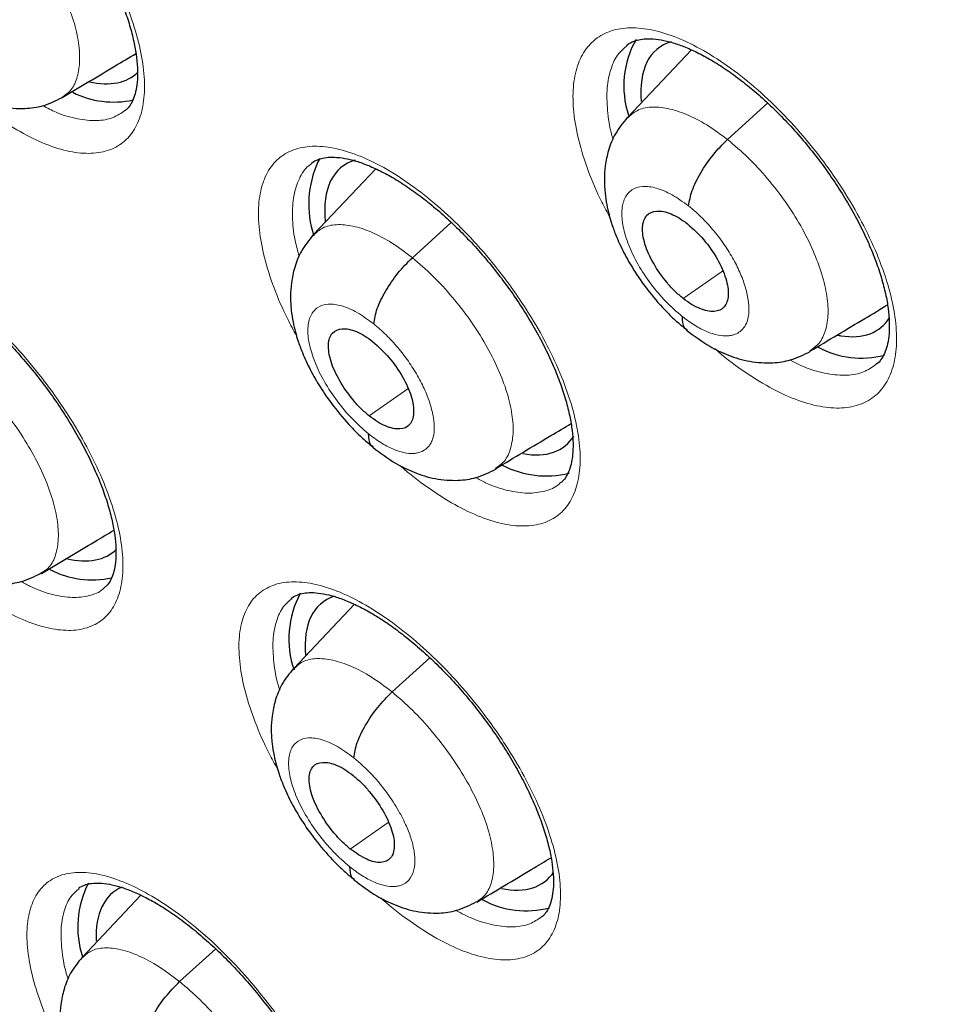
# Model space of a CAD drawing. Header units: millimetres. Extents: x 8 to 2314, y 12 to 2305.
# Tile 106 of 156: x 2127.9 to 2135.75, y 883.32 to 891.58. Entities that reach past the tile are written whole.
import ezdxf

# ---------------------------------------------------------------- set-up
doc = ezdxf.new("R2010")
doc.units = ezdxf.units.MM

msp = doc.modelspace()

# ---------------------------------------------------------------- linework, layer by layer
at = {"color": 7, "linetype": 'Continuous', "lineweight": 30}
for p, q in [((2133.5402, 891.3287), (2133.0028, 890.7611)), ((2130.4226, 890.4188), (2130.4047, 890.3916)), ((2130.8902, 890.3316), (2130.3678, 889.7797)), ((2128.0837, 886.9413), (2128.0743, 886.9341)), ((2130.711, 886.6789), (2130.2028, 886.1419)), ((2128.9207, 884.2383), (2128.4281, 883.7177)), ((2129.245, 883.5138), (2129.5483, 883.7887))]:
    msp.add_line(p, q, dxfattribs=at)
at = {"color": 252, "linetype": 'Continuous', "lineweight": 0}
for p, q in [((2133.8415, 890.5781), (2134.1786, 890.8833)), ((2131.1975, 889.5862), (2131.5241, 889.882)), ((2133.4701, 889.2438), (2133.8002, 889.4737)), ((2130.8354, 888.2594), (2131.1599, 888.4854)), ((2131.0273, 885.9442), (2131.3439, 886.231)), ((2130.6765, 884.6264), (2130.9953, 884.8486))]:
    msp.add_line(p, q, dxfattribs=at)
at = {"color": 7, "linetype": 'Continuous', "lineweight": 30}
for centre, radius, start, end in [((2133.7598, 891.0279), 0.7882, 150.39383, 198.22782), ((2128.6909, 891.6573), 0.7653, 243.32941, 282.32342), ((2131.2003, 890.0355), 0.8717, 155.88479, 197.67609), ((2134.9638, 889.5035), 0.7596, 241.62071, 284.82088), ((2132.3218, 888.5534), 0.7979, 242.24541, 283.7927), ((2128.5105, 887.6601), 0.7755, 242.79395, 282.261), ((2130.9678, 886.3899), 0.8065, 151.76663, 198.9255), ((2129.2068, 883.9694), 0.8167, 153.0209, 197.65232), ((2132.153, 884.8714), 0.7638, 241.12472, 284.8141)]:
    msp.add_arc(centre, radius, start, end, dxfattribs=at)
for centre, major_axis, ratio, start_param, end_param in [((2134.1919, 890.1693), (-0.9359, 1.17), 0.455938, 6.101321, 6.881321), ((2127.9301, 892.2925), (-0.9415, 1.1716), 0.455074, 2.627284, 3.187727), ((2131.5407, 889.1766), (-0.9382, 1.169), 0.455548, 6.096016, 6.892591), ((2134.1919, 890.1693), (-0.9359, 1.17), 0.455938, 2.679994, 3.305602), ((2134.1919, 890.1693), (-0.9359, 1.17), 0.455938, 2.650086, 2.679994), ((2131.5407, 889.1766), (-0.9382, 1.169), 0.455548, 2.659195, 3.306183), ((2127.7499, 888.2888), (-0.9415, 1.169), 0.456328, 2.614885, 3.188765), ((2131.3763, 885.524), (-0.9382, 1.1667), 0.456638, 6.11534, 6.874993), ((2131.3763, 885.524), (-0.9382, 1.1667), 0.456638, 2.642091, 3.290589), ((2129.6251, 883.0937), (-0.9393, 1.1676), 0.45781, 6.154115, 6.84265)]:
    msp.add_ellipse(centre, major_axis=major_axis, ratio=ratio, start_param=start_param, end_param=end_param, dxfattribs=at)
for points, knots in [([(2109.0136, 919.1385), (2108.9381, 919.0689), (2108.7527, 918.898), (2108.4718, 918.6084), (2108.1693, 918.2722), (2107.8801, 917.9207), (2107.6038, 917.5546), (2107.3407, 917.1739), (2107.0907, 916.7788), (2106.8541, 916.3693), (2106.631, 915.9457), (2106.4215, 915.508), (2106.2257, 915.0565), (2106.0437, 914.5914), (2105.8756, 914.1127), (2105.7216, 913.6209), (2105.5817, 913.116), (2105.4559, 912.5984), (2105.3445, 912.0682), (2105.2473, 911.5257), (2105.1645, 910.9712), (2105.0961, 910.405), (2105.0422, 909.8273), (2105.0027, 909.2383), (2104.9776, 908.6384), (2104.967, 908.0278), (2104.9708, 907.4068), (2104.989, 906.7756), (2105.0216, 906.1347), (2105.0686, 905.4841), (2105.1299, 904.8242), (2105.2055, 904.1554), (2105.2954, 903.4778), (2105.3994, 902.7918), (2105.5175, 902.0976), (2105.6497, 901.3955), (2105.7959, 900.6859), (2105.956, 899.969), (2106.13, 899.2451), (2106.3177, 898.5145), (2106.5191, 897.7776), (2106.734, 897.0345), (2106.9625, 896.2857), (2107.2043, 895.5313), (2107.4593, 894.7718), (2107.7275, 894.0075), (2108.0088, 893.2386), (2108.3029, 892.4654), (2108.6098, 891.6884), (2108.9294, 890.9078), (2109.2615, 890.1238), (2109.6059, 889.3369), (2109.9626, 888.5474), (2110.3313, 887.7556), (2110.712, 886.9618), (2111.1044, 886.1664), (2111.5083, 885.3696), (2111.9237, 884.5718), (2112.3503, 883.7733), (2112.788, 882.9745), (2113.2366, 882.1757), (2113.6958, 881.3772), (2114.1655, 880.5794), (2114.6456, 879.7825), (2115.1357, 878.987), (2115.6357, 878.1931), (2116.1454, 877.4011), (2116.6645, 876.6114), (2117.1929, 875.8244), (2117.7303, 875.0403), (2118.2766, 874.2595), (2118.8314, 873.4822), (2119.3945, 872.7089), (2119.9658, 871.9399), (2120.545, 871.1754), (2121.1317, 870.4157), (2121.7259, 869.6613), (2122.3272, 868.9124), (2122.9354, 868.1693), (2123.5502, 867.4323), (2124.1714, 866.7017), (2124.7987, 865.9779), (2125.4319, 865.2611), (2126.0707, 864.5517), (2126.7148, 863.8499), (2127.364, 863.156), (2128.018, 862.4704), (2128.6765, 861.7932), (2129.3392, 861.1249), (2130.006, 860.4656), (2130.6764, 859.8155), (2131.3504, 859.1754), (2131.997, 858.5722), (2132.4203, 858.1876), (2132.6168, 858.009)], [0, 0, 0, 0, 0.007369, 0.018101, 0.02884, 0.039586, 0.050343, 0.061113, 0.071897, 0.082697, 0.093512, 0.104343, 0.115191, 0.126054, 0.136933, 0.147825, 0.15873, 0.169647, 0.180574, 0.19151, 0.202454, 0.213405, 0.224361, 0.235322, 0.246287, 0.257254, 0.268224, 0.279194, 0.290166, 0.301138, 0.31211, 0.323081, 0.334052, 0.345021, 0.355989, 0.366957, 0.377922, 0.388887, 0.39985, 0.410811, 0.421771, 0.432729, 0.443686, 0.454641, 0.465595, 0.476547, 0.487498, 0.498447, 0.509396, 0.520343, 0.531289, 0.542233, 0.553177, 0.564119, 0.575061, 0.586001, 0.596941, 0.60788, 0.618818, 0.629755, 0.640691, 0.651627, 0.662562, 0.673497, 0.684431, 0.695365, 0.706298, 0.71723, 0.728163, 0.739095, 0.750026, 0.760958, 0.771889, 0.78282, 0.793751, 0.804682, 0.815613, 0.826543, 0.837474, 0.848405, 0.859336, 0.870267, 0.881198, 0.892129, 0.903061, 0.913992, 0.924924, 0.935857, 0.94679, 0.957723, 0.968656, 0.979591, 0.990525, 1, 1, 1, 1]), ([(2132.4766, 915.578), (2132.5933, 915.5103), (2132.9315, 915.3141), (2133.4933, 914.9785), (2134.1626, 914.5667), (2134.8341, 914.141), (2135.5074, 913.7017), (2136.1823, 913.2489), (2136.8584, 912.7829), (2137.5355, 912.3039), (2138.2131, 911.812), (2138.8912, 911.3075), (2139.5692, 910.7905), (2140.247, 910.2614), (2140.9242, 909.7203), (2141.6006, 909.1675), (2142.2757, 908.6032), (2142.9494, 908.0277), (2143.6214, 907.4411), (2144.2913, 906.8439), (2144.9588, 906.2361), (2145.6236, 905.6182), (2146.2856, 904.9903), (2146.9443, 904.3527), (2147.5994, 903.7058), (2148.2508, 903.0497), (2148.898, 902.3848), (2149.5409, 901.7114), (2150.179, 901.0298), (2150.8123, 900.3402), (2151.4403, 899.6429), (2152.0628, 898.9383), (2152.6795, 898.2267), (2153.2902, 897.5084), (2153.8946, 896.7837), (2154.4924, 896.0528), (2155.0833, 895.3162), (2155.6672, 894.5742), (2156.2437, 893.8271), (2156.8126, 893.0751), (2157.3737, 892.3187), (2157.9266, 891.5581), (2158.4712, 890.7938), (2159.0073, 890.0259), (2159.5345, 889.255), (2160.0527, 888.4813), (2160.5616, 887.7051), (2161.061, 886.9267), (2161.5507, 886.1467), (2162.0305, 885.3652), (2162.5002, 884.5826), (2162.9596, 883.7992), (2163.4084, 883.0155), (2163.8465, 882.2317), (2164.2736, 881.4482), (2164.6897, 880.6654), (2165.0945, 879.8835), (2165.4879, 879.103), (2165.8696, 878.3241), (2166.2395, 877.5473), (2166.5975, 876.7728), (2166.9434, 876.001), (2167.2771, 875.2323), (2167.5983, 874.467), (2167.9071, 873.7053), (2168.2032, 872.9478), (2168.4865, 872.1947), (2168.7569, 871.4462), (2169.0143, 870.7029), (2169.2586, 869.965), (2169.4897, 869.2327), (2169.7074, 868.5066), (2169.9118, 867.7868), (2170.1027, 867.0737), (2170.2801, 866.3677), (2170.4438, 865.669), (2170.5939, 864.9779), (2170.7302, 864.2947), (2170.8528, 863.6199), (2170.9616, 862.9536), (2171.0565, 862.2961), (2171.1376, 861.6478), (2171.2048, 861.0089), (2171.2581, 860.3797), (2171.2975, 859.7605), (2171.323, 859.1516), (2171.3346, 858.5531), (2171.3324, 857.9655), (2171.3163, 857.3888), (2171.2864, 856.8234), (2171.2427, 856.2695), (2171.1853, 855.7273), (2171.1143, 855.197), (2171.0295, 854.6788), (2170.9312, 854.173), (2170.8193, 853.6797), (2170.694, 853.199), (2170.5552, 852.7312), (2170.403, 852.2764), (2170.2375, 851.8347), (2170.0587, 851.4064), (2169.8666, 850.9915), (2169.6613, 850.5901), (2169.4429, 850.2025), (2169.2113, 849.8288), (2168.9667, 849.4691), (2168.709, 849.1235), (2168.4382, 848.7923), (2168.1549, 848.4753), (2167.8574, 848.1745), (2167.646, 847.9723), (2167.5303, 847.8747), (2167.5219, 847.8676)], [0, 0, 0, 0, 0.004838, 0.014026, 0.023215, 0.032405, 0.041597, 0.050789, 0.059983, 0.069178, 0.078374, 0.087571, 0.096768, 0.105967, 0.115167, 0.124367, 0.133568, 0.14277, 0.151973, 0.161176, 0.17038, 0.179584, 0.188789, 0.197994, 0.2072, 0.216407, 0.225613, 0.23482, 0.244028, 0.253235, 0.262443, 0.271651, 0.280859, 0.290068, 0.299276, 0.308484, 0.317693, 0.326902, 0.33611, 0.345319, 0.354527, 0.363735, 0.372943, 0.382151, 0.391359, 0.400566, 0.409773, 0.41898, 0.428186, 0.437392, 0.446598, 0.455803, 0.465007, 0.474211, 0.483414, 0.492617, 0.501819, 0.51102, 0.520221, 0.52942, 0.538619, 0.547817, 0.557014, 0.56621, 0.575405, 0.584599, 0.593791, 0.602983, 0.612173, 0.621362, 0.63055, 0.639736, 0.648921, 0.658105, 0.667287, 0.676468, 0.685647, 0.694825, 0.704002, 0.713177, 0.722351, 0.731523, 0.740695, 0.749866, 0.759036, 0.768205, 0.777375, 0.786544, 0.795714, 0.804885, 0.814057, 0.823231, 0.832408, 0.841589, 0.850774, 0.859966, 0.869163, 0.878369, 0.887585, 0.896811, 0.906049, 0.9153, 0.924566, 0.933848, 0.943146, 0.952461, 0.961792, 0.97114, 0.980503, 0.989879, 0.999266, 1, 1, 1, 1]), ([(2121.9767, 901.956), (2121.9731, 901.9532), (2121.8777, 901.8781), (2121.702, 901.7166), (2121.451, 901.4709), (2121.2145, 901.2087), (2120.9907, 900.9325), (2120.7803, 900.6417), (2120.5832, 900.3365), (2120.3997, 900.0171), (2120.2299, 899.6834), (2120.0741, 899.3357), (2119.9325, 898.974), (2119.8054, 898.5986), (2119.6929, 898.2098), (2119.5952, 897.8079), (2119.5126, 897.3932), (2119.4452, 896.9663), (2119.3931, 896.5276), (2119.3563, 896.0776), (2119.3348, 895.6168), (2119.3287, 895.1457), (2119.3379, 894.6647), (2119.3623, 894.1745), (2119.4019, 893.6754), (2119.4564, 893.168), (2119.5258, 892.6526), (2119.6099, 892.1298), (2119.7085, 891.6), (2119.8216, 891.0634), (2119.9488, 890.5207), (2120.0902, 889.972), (2120.2454, 889.4179), (2120.4144, 888.8588), (2120.5969, 888.2949), (2120.7928, 887.7268), (2121.0018, 887.1548), (2121.2238, 886.5793), (2121.4585, 886.0007), (2121.7058, 885.4194), (2121.9655, 884.8359), (2122.2373, 884.2505), (2122.521, 883.6637), (2122.8163, 883.0759), (2123.1231, 882.4874), (2123.4411, 881.8988), (2123.77, 881.3105), (2124.1096, 880.7228), (2124.4596, 880.1362), (2124.8197, 879.5512), (2125.1897, 878.9681), (2125.5693, 878.3874), (2125.9582, 877.8095), (2126.356, 877.2349), (2126.7625, 876.6639), (2127.1774, 876.0971), (2127.6004, 875.5347), (2128.0311, 874.9773), (2128.4692, 874.4253), (2128.9144, 873.879), (2129.3663, 873.3389), (2129.8247, 872.8054), (2130.2891, 872.2789), (2130.7593, 871.7598), (2131.2348, 871.2484), (2131.7153, 870.7453), (2132.2006, 870.2507), (2132.6901, 869.7649), (2133.1836, 869.2886), (2133.6806, 868.8216), (2134.1812, 868.3658), (2134.528, 868.0553), (2134.7085, 867.8999), (2134.7204, 867.8896)], [0, 0, 0, 0, 0.000532, 0.014049, 0.027568, 0.041108, 0.054688, 0.068325, 0.082033, 0.095826, 0.109712, 0.123698, 0.137787, 0.151976, 0.166264, 0.180643, 0.195104, 0.209638, 0.224234, 0.238881, 0.253568, 0.268286, 0.283025, 0.297779, 0.312541, 0.327306, 0.342068, 0.356824, 0.371572, 0.386311, 0.401039, 0.415755, 0.43046, 0.445153, 0.459834, 0.474504, 0.489162, 0.503809, 0.518447, 0.533074, 0.547692, 0.562301, 0.576902, 0.591495, 0.606082, 0.620661, 0.635235, 0.649803, 0.664367, 0.678925, 0.69348, 0.708031, 0.722579, 0.737125, 0.751668, 0.766209, 0.780749, 0.795289, 0.809827, 0.824366, 0.838905, 0.853444, 0.867985, 0.882527, 0.89707, 0.911616, 0.926165, 0.940717, 0.955273, 0.969832, 0.984397, 0.998966, 1, 1, 1, 1]), ([(2126.7183, 893.5175), (2126.7189, 893.5181), (2126.7335, 893.5328), (2126.7657, 893.5476), (2126.8205, 893.5635), (2126.8858, 893.5685), (2126.9651, 893.5624), (2127.0577, 893.5425), (2127.1597, 893.5081), (2127.2697, 893.4593), (2127.386, 893.3965), (2127.5079, 893.3188), (2127.6333, 893.2272), (2127.7602, 893.1231), (2127.887, 893.0072), (2128.012, 892.8806), (2128.1336, 892.7453), (2128.2507, 892.6022), (2128.3611, 892.4534), (2128.4636, 892.3014), (2128.5568, 892.1476), (2128.6403, 891.9934), (2128.713, 891.841), (2128.7737, 891.6927), (2128.8222, 891.5503), (2128.8582, 891.4154), (2128.8815, 891.2911), (2128.8923, 891.1785), (2128.8917, 891.0788), (2128.881, 890.9947), (2128.8621, 890.927), (2128.836, 890.8734), (2128.8113, 890.8388), (2128.793, 890.8253), (2128.7866, 890.8206)], [0, 0, 0, 0, 0.001931, 0.045199, 0.077075, 0.107589, 0.140027, 0.172043, 0.20391, 0.235068, 0.267024, 0.299318, 0.331585, 0.364202, 0.397055, 0.429783, 0.46273, 0.495888, 0.528999, 0.562014, 0.594769, 0.627644, 0.660699, 0.693188, 0.725588, 0.758186, 0.790086, 0.821566, 0.853452, 0.884807, 0.91548, 0.947604, 0.981765, 1, 1, 1, 1]), ([(2132.997, 891.3681), (2132.9983, 891.3694), (2133.0146, 891.3854), (2133.0503, 891.4019), (2133.1089, 891.4188), (2133.1777, 891.4244), (2133.2603, 891.4186), (2133.3558, 891.3991), (2133.4606, 891.3649), (2133.5731, 891.3164), (2133.6918, 891.2538), (2133.8159, 891.1764), (2133.9432, 891.0852), (2134.0719, 890.9815), (2134.2002, 890.866), (2134.3263, 890.74), (2134.4489, 890.6051), (2134.5666, 890.4627), (2134.6775, 890.3145), (2134.78, 890.1631), (2134.8731, 890.0099), (2134.9561, 889.8563), (2135.0281, 889.7046), (2135.0879, 889.5571), (2135.1351, 889.4154), (2135.1699, 889.2813), (2135.1916, 889.1577), (2135.2009, 889.0457), (2135.1987, 888.9464), (2135.1864, 888.8628), (2135.1657, 888.7948), (2135.1373, 888.7406), (2135.1121, 888.7066), (2135.0931, 888.6934), (2135.0876, 888.6895)], [0, 0, 0, 0, 0.003769, 0.046795, 0.078657, 0.109322, 0.141909, 0.174059, 0.205953, 0.237245, 0.269299, 0.301644, 0.333974, 0.366646, 0.399506, 0.432252, 0.465242, 0.498395, 0.531502, 0.564547, 0.597272, 0.630164, 0.663196, 0.695646, 0.728058, 0.760645, 0.792507, 0.824058, 0.856012, 0.887437, 0.91829, 0.951067, 0.985769, 1, 1, 1, 1]), ([(2128.2594, 890.9297), (2128.4084, 891.0187), (2128.6164, 891.143), (2128.8202, 891.2647), (2128.8782, 891.2994)], [0, 0, 0, 0, 0.715609, 1, 1, 1, 1]), ([(2127.2333, 891.1194), (2127.2962, 891.0716), (2127.4087, 890.986), (2127.5841, 890.9008), (2127.7493, 890.847), (2127.9345, 890.8315), (2128.1087, 890.8558), (2128.2067, 890.9038), (2128.2612, 890.9306)], [0, 0, 0, 0, 0.194982, 0.349064, 0.520984, 0.693813, 0.829736, 1, 1, 1, 1]), ([(2133.0008, 890.7629), (2132.965, 890.7187), (2132.8979, 890.6361), (2132.8418, 890.494), (2132.8142, 890.3645), (2132.8061, 890.2429), (2132.8117, 890.1341), (2132.8266, 890.035), (2132.8459, 889.9507), (2132.8711, 889.865), (2132.9093, 889.7597), (2132.9696, 889.6286), (2133.0574, 889.4756), (2133.1711, 889.3119), (2133.2916, 889.1707), (2133.4048, 889.0585), (2133.4668, 889.0076), (2133.4988, 888.9814)], [0, 0, 0, 0, 0.0901025, 0.1687082, 0.2358906, 0.2920436, 0.3511405, 0.3998589, 0.4417838, 0.478351, 0.5316108, 0.6105512, 0.6865029, 0.776723, 0.8810464, 0.9386356, 1, 1, 1, 1]), ([(2133.5152, 890.0201), (2133.5224, 890.0618), (2133.5369, 890.1454), (2133.6138, 890.2984), (2133.7162, 890.4517), (2133.7998, 890.536), (2133.8415, 890.5781)], [0, 0, 0, 0, 0.249155, 0.499815, 0.750598, 1, 1, 1, 1]), ([(2130.3515, 890.3777), (2130.3527, 890.379), (2130.3682, 890.3945), (2130.402, 890.4102), (2130.4583, 890.4264), (2130.5249, 890.4316), (2130.6055, 890.4256), (2130.6993, 890.406), (2130.8025, 890.3717), (2130.9137, 890.3232), (2131.0312, 890.2606), (2131.1542, 890.1833), (2131.2807, 890.092), (2131.4087, 889.9883), (2131.5365, 889.8729), (2131.6624, 889.7469), (2131.7849, 889.6121), (2131.9027, 889.4697), (2132.0139, 889.3215), (2132.1169, 889.1702), (2132.2106, 889.017), (2132.2945, 888.8635), (2132.3675, 888.7118), (2132.4284, 888.5643), (2132.4769, 888.4225), (2132.5129, 888.2884), (2132.5361, 888.1647), (2132.5467, 888.0527), (2132.5459, 887.9535), (2132.5349, 887.87), (2132.5157, 887.8027), (2132.4891, 887.7492), (2132.4644, 887.7149), (2132.4457, 887.7015), (2132.4395, 887.6971)], [0, 0, 0, 0, 0.003737, 0.047053, 0.078784, 0.109265, 0.14166, 0.173653, 0.205488, 0.236628, 0.268573, 0.30084, 0.333084, 0.365674, 0.398484, 0.431169, 0.464082, 0.497188, 0.530247, 0.563222, 0.595915, 0.628742, 0.661736, 0.694158, 0.726507, 0.759046, 0.790876, 0.822342, 0.854195, 0.885516, 0.916198, 0.948505, 0.982851, 1, 1, 1, 1]), ([(2133.4701, 889.2438), (2133.4466, 889.2636), (2133.3997, 889.3032), (2133.3115, 889.4006), (2133.216, 889.5372), (2133.1403, 889.7048), (2133.1202, 889.8488), (2133.1545, 889.9497), (2133.242, 889.9878), (2133.3443, 889.9675), (2133.4355, 889.9225), (2133.4827, 889.8874), (2133.5063, 889.8699)], [0, 0, 0, 0, 0.062836, 0.125536, 0.250825, 0.375524, 0.500002, 0.624478, 0.749175, 0.874464, 0.937164, 1, 1, 1, 1]), ([(2133.5063, 889.8699), (2133.5531, 889.8278), (2133.6467, 889.7435), (2133.762, 889.5761), (2133.8356, 889.4096), (2133.8572, 889.2642), (2133.8222, 889.1637), (2133.7349, 889.1251), (2133.632, 889.1466), (2133.5408, 889.1918), (2133.4937, 889.2265), (2133.4701, 889.2438)], [0, 0, 0, 0, 0.125132, 0.250068, 0.375246, 0.500076, 0.62484, 0.749385, 0.874561, 0.937284, 1, 1, 1, 1]), ([(2130.3657, 889.7782), (2130.3303, 889.7347), (2130.264, 889.653), (2130.2085, 889.5124), (2130.1812, 889.3835), (2130.1732, 889.2615), (2130.1791, 889.1516), (2130.1948, 889.051), (2130.2148, 888.9659), (2130.2405, 888.88), (2130.2791, 888.7752), (2130.3395, 888.6448), (2130.4271, 888.4928), (2130.5401, 888.3299), (2130.6597, 888.1893), (2130.7718, 888.0775), (2130.8332, 888.0267), (2130.8648, 888.0004)], [0, 0, 0, 0, 0.089024, 0.167061, 0.234159, 0.29067, 0.350856, 0.400571, 0.443011, 0.479678, 0.532917, 0.611704, 0.687457, 0.777413, 0.881416, 0.938826, 1, 1, 1, 1]), ([(2130.8738, 889.0304), (2130.8807, 889.0718), (2130.8945, 889.1547), (2130.9706, 889.3073), (2131.0725, 889.4602), (2131.1559, 889.5442), (2131.1975, 889.5862)], [0, 0, 0, 0, 0.249574, 0.499979, 0.750421, 1, 1, 1, 1]), ([(2126.5306, 889.5039), (2126.5312, 889.5045), (2126.5451, 889.5187), (2126.5757, 889.5328), (2126.6285, 889.5482), (2126.6919, 889.5529), (2126.7696, 889.5468), (2126.8608, 889.5271), (2126.9616, 889.493), (2127.0709, 889.4445), (2127.1866, 889.382), (2127.3081, 889.3048), (2127.4333, 889.2137), (2127.5603, 889.1101), (2127.6873, 888.9948), (2127.8127, 888.8689), (2127.9351, 888.7342), (2128.053, 888.5919), (2128.1645, 888.4438), (2128.2682, 888.2924), (2128.3628, 888.1393), (2128.4478, 887.9857), (2128.5222, 887.8338), (2128.5847, 887.6861), (2128.6349, 887.5441), (2128.6728, 887.4097), (2128.6979, 887.2858), (2128.7105, 887.1737), (2128.7117, 887.0744), (2128.7026, 886.9907), (2128.6853, 886.9238), (2128.661, 886.871), (2128.637, 886.8363), (2128.6191, 886.8227), (2128.6122, 886.8175)], [0, 0, 0, 0, 0.001987, 0.045662, 0.077305, 0.107599, 0.139801, 0.171642, 0.203368, 0.234454, 0.266306, 0.298514, 0.330701, 0.363237, 0.396029, 0.428696, 0.461562, 0.494664, 0.527715, 0.560657, 0.593368, 0.626173, 0.659173, 0.691623, 0.723957, 0.756495, 0.788355, 0.819699, 0.851482, 0.882738, 0.913264, 0.944998, 0.97887, 1, 1, 1, 1]), ([(2134.5337, 888.8013), (2134.6879, 888.8936), (2134.9066, 889.0244), (2135.1209, 889.1525), (2135.1841, 889.1903)], [0, 0, 0, 0, 0.705059, 1, 1, 1, 1]), ([(2133.4616, 889.0939), (2133.4622, 889.0576), (2133.4631, 889.0064), (2133.4943, 888.9888), (2133.5035, 888.9836)], [0, 0, 0, 0, 0.706538, 1, 1, 1, 1]), ([(2130.8354, 888.2594), (2130.812, 888.2793), (2130.7654, 888.3191), (2130.6774, 888.4167), (2130.582, 888.5534), (2130.5058, 888.7206), (2130.4849, 888.8638), (2130.5179, 888.9638), (2130.6041, 889.0008), (2130.7054, 888.9797), (2130.7959, 888.9341), (2130.8428, 888.8988), (2130.8662, 888.8812)], [0, 0, 0, 0, 0.062836, 0.125538, 0.250828, 0.375525, 0.500001, 0.624477, 0.749172, 0.874463, 0.937164, 1, 1, 1, 1]), ([(2133.4987, 888.9774), (2133.5627, 888.9302), (2133.6772, 888.8455), (2133.8556, 888.7623), (2134.025, 888.7107), (2134.2112, 888.6987), (2134.3842, 888.725), (2134.4812, 888.7729), (2134.535, 888.7995)], [0, 0, 0, 0, 0.195779, 0.350486, 0.523479, 0.69645, 0.831442, 1, 1, 1, 1]), ([(2130.8662, 888.8812), (2130.9128, 888.8388), (2131.0059, 888.754), (2131.1216, 888.5869), (2131.1961, 888.4203), (2131.2169, 888.2767), (2131.1836, 888.1768), (2131.0979, 888.139), (2130.9961, 888.1613), (2130.9057, 888.207), (2130.8588, 888.2419), (2130.8354, 888.2594)], [0, 0, 0, 0, 0.12515, 0.250256, 0.375272, 0.500211, 0.625049, 0.749467, 0.874572, 0.937285, 1, 1, 1, 1]), ([(2131.8961, 887.8167), (2132.0517, 887.9097), (2132.2641, 888.0367), (2132.4728, 888.1615), (2132.5287, 888.1949)], [0, 0, 0, 0, 0.732343, 1, 1, 1, 1]), ([(2130.8281, 888.1104), (2130.829, 888.0744), (2130.8302, 888.0244), (2130.8609, 888.0074), (2130.8694, 888.0027)], [0, 0, 0, 0, 0.722105, 1, 1, 1, 1]), ([(2130.8647, 887.9966), (2130.9281, 887.9492), (2131.0416, 887.8641), (2131.2183, 887.7799), (2131.3853, 887.7269), (2131.5711, 887.7127), (2131.7452, 887.7378), (2131.843, 887.7859), (2131.8973, 887.8126)], [0, 0, 0, 0, 0.195114, 0.349327, 0.521586, 0.69453, 0.830226, 1, 1, 1, 1]), ([(2128.0862, 886.9378), (2128.2354, 887.0269), (2128.4394, 887.1489), (2128.6394, 887.2683), (2128.6932, 887.3005)], [0, 0, 0, 0, 0.731016, 1, 1, 1, 1]), ([(2127.0603, 887.1304), (2127.1229, 887.0827), (2127.2349, 886.9973), (2127.4095, 886.9117), (2127.5728, 886.8577), (2127.7571, 886.8414), (2127.9306, 886.8654), (2128.0281, 886.9135), (2128.0823, 886.9403)], [0, 0, 0, 0, 0.195444, 0.349891, 0.522216, 0.694496, 0.830079, 1, 1, 1, 1]), ([(2130.1829, 886.729), (2130.1833, 886.7294), (2130.1975, 886.7437), (2130.229, 886.7582), (2130.2835, 886.7739), (2130.3483, 886.7789), (2130.4274, 886.7729), (2130.5199, 886.7534), (2130.622, 886.7195), (2130.7325, 886.6713), (2130.8494, 886.6091), (2130.9721, 886.5322), (2131.0984, 886.4415), (2131.2264, 886.3383), (2131.3545, 886.2235), (2131.4808, 886.0981), (2131.6039, 885.9639), (2131.7226, 885.8221), (2131.8347, 885.6746), (2131.9389, 885.5239), (2132.0339, 885.3713), (2132.1193, 885.2184), (2132.1938, 885.0672), (2132.2563, 884.9201), (2132.3065, 884.7787), (2132.3442, 884.645), (2132.3691, 884.5217), (2132.3814, 884.4101), (2132.3822, 884.3113), (2132.3727, 884.2281), (2132.355, 884.1614), (2132.3301, 884.1087), (2132.3061, 884.0745), (2132.288, 884.0612), (2132.2815, 884.0563)], [0, 0, 0, 0, 0.0015116, 0.0453268, 0.0769509, 0.1073244, 0.1396052, 0.1715337, 0.2033496, 0.2344952, 0.2664358, 0.2987203, 0.3309815, 0.3635912, 0.3964411, 0.4291621, 0.4620977, 0.4952491, 0.5283499, 0.5613517, 0.5941001, 0.6269596, 0.6600054, 0.6924857, 0.7248674, 0.7574489, 0.7893339, 0.8207661, 0.8526167, 0.8839363, 0.914565, 0.9465907, 0.9807637, 1, 1, 1, 1]), ([(2130.2007, 886.1405), (2130.1658, 886.0975), (2130.1003, 886.0167), (2130.0456, 885.8775), (2130.0187, 885.7494), (2130.0113, 885.6272), (2130.0179, 885.5167), (2130.0345, 885.4152), (2130.0554, 885.3297), (2130.082, 885.2439), (2130.1213, 885.1398), (2130.1824, 885.0105), (2130.2705, 884.8598), (2130.3837, 884.6984), (2130.5032, 884.5589), (2130.6149, 884.4479), (2130.6759, 884.3973), (2130.7075, 884.3712)], [0, 0, 0, 0, 0.08812, 0.165656, 0.232653, 0.289439, 0.350521, 0.401049, 0.44389, 0.480625, 0.533882, 0.612577, 0.68819, 0.777951, 0.881707, 0.938977, 1, 1, 1, 1]), ([(2130.7068, 885.391), (2130.7133, 885.432), (2130.7263, 885.5142), (2130.8014, 885.6661), (2130.9027, 885.8186), (2130.9858, 885.9024), (2131.0273, 885.9442)], [0, 0, 0, 0, 0.249956, 0.500146, 0.750282, 1, 1, 1, 1]), ([(2130.6765, 884.6264), (2130.6531, 884.6463), (2130.6064, 884.6861), (2130.5182, 884.7835), (2130.4221, 884.9197), (2130.3449, 885.0861), (2130.3227, 885.2283), (2130.3545, 885.3272), (2130.4397, 885.3634), (2130.5403, 885.3418), (2130.6305, 885.296), (2130.6774, 885.2607), (2130.7008, 885.243)], [0, 0, 0, 0, 0.062836, 0.125537, 0.250827, 0.375523, 0.499998, 0.624475, 0.749172, 0.874462, 0.937164, 1, 1, 1, 1]), ([(2130.7008, 885.243), (2130.7241, 885.223), (2130.7708, 885.183), (2130.8589, 885.0859), (2130.9556, 884.9499), (2131.0322, 884.7835), (2131.0547, 884.6409), (2131.0231, 884.5414), (2130.9394, 884.5034), (2130.8174, 884.5283), (2130.7234, 884.5937), (2130.6765, 884.6264)], [0, 0, 0, 0, 0.062715, 0.125428, 0.250533, 0.374951, 0.499789, 0.624728, 0.749744, 0.87485, 1, 1, 1, 1]), ([(2131.7391, 884.1814), (2131.8937, 884.2738), (2132.1027, 884.3987), (2132.3077, 884.5213), (2132.361, 884.5531)], [0, 0, 0, 0, 0.7398902, 1, 1, 1, 1]), ([(2130.6708, 884.4788), (2130.672, 884.4429), (2130.6736, 884.3941), (2130.7039, 884.3777), (2130.7119, 884.3733)], [0, 0, 0, 0, 0.735715, 1, 1, 1, 1]), ([(2128.3981, 884.2963), (2128.3982, 884.2963), (2128.4111, 884.3096), (2128.4401, 884.3228), (2128.492, 884.3379), (2128.5545, 884.3425), (2128.6314, 884.3365), (2128.722, 884.317), (2128.8225, 884.2833), (2128.9316, 884.2352), (2129.0474, 884.1733), (2129.1691, 884.0967), (2129.2948, 884.0063), (2129.4223, 883.9035), (2129.5502, 883.789), (2129.6765, 883.664), (2129.7999, 883.5302), (2129.919, 883.3888), (2130.0319, 883.2416), (2130.137, 883.0912), (2130.2331, 882.939), (2130.3197, 882.7863), (2130.3958, 882.6354), (2130.4599, 882.4885), (2130.5118, 882.3473), (2130.5513, 882.2136), (2130.5779, 882.0905), (2130.592, 881.979), (2130.5946, 881.8804), (2130.5868, 881.7972), (2130.5708, 881.7311), (2130.5478, 881.6792), (2130.5247, 881.6448), (2130.5073, 881.6314), (2130.5004, 881.6261)], [0, 0, 0, 0, 0.0001574, 0.044403, 0.0758828, 0.1060763, 0.1381673, 0.1699596, 0.2016694, 0.232788, 0.2646557, 0.296893, 0.329113, 0.3616796, 0.3945139, 0.4272233, 0.4601189, 0.4932644, 0.5263571, 0.5593349, 0.5920968, 0.6249388, 0.6579809, 0.6904829, 0.7228552, 0.7554302, 0.7873391, 0.8186749, 0.8504702, 0.8817398, 0.9122516, 0.9438522, 0.9776774, 1, 1, 1, 1]), ([(2130.7074, 884.3675), (2130.7706, 884.3201), (2130.8836, 884.2352), (2131.0596, 884.1506), (2131.225, 884.0974), (2131.4099, 884.0826), (2131.5831, 884.1074), (2131.6802, 884.1556), (2131.7341, 884.1823)], [0, 0, 0, 0, 0.195618, 0.35025, 0.523061, 0.695512, 0.830766, 1, 1, 1, 1]), ([(2128.426, 883.7163), (2128.3916, 883.6739), (2128.3269, 883.594), (2128.2729, 883.4563), (2128.2465, 883.329), (2128.2394, 883.2066), (2128.2468, 883.0952), (2128.2643, 882.9926), (2128.2861, 882.9064), (2128.3133, 882.8207), (2128.3532, 882.7173), (2128.4148, 882.589), (2128.5031, 882.4395), (2128.6162, 882.2793), (2128.7351, 882.1407), (2128.8461, 882.0302), (2128.9067, 881.9798), (2128.938, 881.9538)], [0, 0, 0, 0, 0.087048, 0.164001, 0.23089, 0.288009, 0.350147, 0.401614, 0.444913, 0.481713, 0.534967, 0.613544, 0.688998, 0.77854, 0.882026, 0.939142, 1, 1, 1, 1]), ([(2128.9278, 882.9632), (2128.9339, 883.0039), (2128.9461, 883.0853), (2129.0202, 883.2366), (2129.1208, 883.3886), (2129.2036, 883.4721), (2129.245, 883.5138)], [0, 0, 0, 0, 0.2504069, 0.5003428, 0.7501181, 1, 1, 1, 1])]:
    msp.add_open_spline(points, degree=3, knots=knots, dxfattribs=at)
at = {"color": 252, "linetype": 'Continuous', "lineweight": 0}
for points, knots in [([(2126.6072, 892.032), (2126.5754, 892.0908), (2126.495, 892.2395), (2126.3959, 892.4752), (2126.3153, 892.73), (2126.2729, 892.9654), (2126.2675, 893.1757), (2126.3011, 893.3536), (2126.3711, 893.4955), (2126.4769, 893.5959), (2126.6143, 893.6536), (2126.7805, 893.6651), (2126.9698, 893.6321), (2127.1777, 893.5535), (2127.3976, 893.4335), (2127.6237, 893.2736), (2127.8495, 893.08), (2128.0684, 892.8568), (2128.2915, 892.5913), (2128.4918, 892.306), (2128.6607, 892.0135), (2128.7874, 891.7445), (2128.88, 891.4847), (2128.9374, 891.2408), (2128.9563, 891.0208), (2128.9378, 890.8296), (2128.8808, 890.6742), (2128.7886, 890.5572), (2128.6623, 890.4838), (2128.5068, 890.4542), (2128.3253, 890.4711), (2128.1239, 890.5321), (2127.9077, 890.6379), (2127.6846, 890.7799), (2127.5357, 890.9041), (2127.4621, 890.9655)], [0, 0, 0, 0, 0.019886, 0.050308, 0.080729, 0.111143, 0.141557, 0.171964, 0.202371, 0.232775, 0.263179, 0.293584, 0.32399, 0.354401, 0.384813, 0.415232, 0.445652, 0.476077, 0.506502, 0.544477, 0.574893, 0.60531, 0.635727, 0.666144, 0.696556, 0.726967, 0.757373, 0.787778, 0.818182, 0.848586, 0.878993, 0.9094, 0.939814, 0.970228, 1, 1, 1, 1]), ([(2127.567, 892.7087), (2127.6244, 892.6592), (2127.7393, 892.5603), (2127.9027, 892.3789), (2128.0518, 892.1835), (2128.1813, 891.9782), (2128.2852, 891.7716), (2128.36, 891.5715), (2128.4016, 891.3864), (2128.4105, 891.2221), (2128.386, 891.0855), (2128.3365, 890.9843), (2128.2813, 890.9488), (2128.2571, 890.9332)], [0, 0, 0, 0, 0.0929259, 0.1857284, 0.2785702, 0.3713782, 0.4641749, 0.5568924, 0.6495614, 0.7423535, 0.835145, 0.927813, 1, 1, 1, 1]), ([(2132.8542, 889.9251), (2132.8311, 889.9677), (2132.7593, 890.0999), (2132.6678, 890.3195), (2132.5873, 890.5744), (2132.5459, 890.8104), (2132.542, 891.0217), (2132.5776, 891.2009), (2132.65, 891.3446), (2132.7587, 891.447), (2132.8992, 891.5069), (2133.0688, 891.5208), (2133.2615, 891.4902), (2133.4728, 891.4141), (2133.6961, 891.2965), (2133.9254, 891.139), (2134.154, 890.9476), (2134.3753, 890.7264), (2134.6006, 890.4627), (2134.8026, 890.1789), (2134.9724, 889.8874), (2135.0995, 889.6189), (2135.192, 889.359), (2135.2486, 889.1148), (2135.2663, 888.8939), (2135.246, 888.7015), (2135.1867, 888.5444), (2135.0918, 888.4256), (2134.9624, 888.35), (2134.8036, 888.3181), (2134.6187, 888.3325), (2134.4139, 888.3914), (2134.1941, 888.4935), (2133.967, 888.6388), (2133.8112, 888.7524), (2133.7356, 888.8233), (2133.7345, 888.8243)], [0, 0, 0, 0, 0.014513, 0.045064, 0.075615, 0.106167, 0.136718, 0.167268, 0.197817, 0.228364, 0.258911, 0.289454, 0.319997, 0.350539, 0.381081, 0.411624, 0.442166, 0.472711, 0.503255, 0.541357, 0.571908, 0.60246, 0.633011, 0.663563, 0.694114, 0.724665, 0.755214, 0.785762, 0.816308, 0.846853, 0.877396, 0.907939, 0.938481, 0.969023, 0.999565, 1, 1, 1, 1]), ([(2132.9998, 891.365), (2132.9749, 891.3444), (2132.9159, 891.2955), (2132.8597, 891.1749), (2132.8261, 891.0156), (2132.832, 890.8251), (2132.8516, 890.6773), (2132.8791, 890.5907), (2132.8824, 890.58)], [0, 0, 0, 0, 0.149745, 0.355104, 0.560464, 0.765837, 0.97121, 1, 1, 1, 1]), ([(2128.0957, 890.8614), (2128.1334, 890.842), (2128.2356, 890.7892), (2128.3893, 890.7461), (2128.5511, 890.7301), (2128.6871, 890.7531), (2128.7545, 890.7993), (2128.7863, 890.8212)], [0, 0, 0, 0, 0.130136, 0.353484, 0.576831, 0.800151, 1, 1, 1, 1]), ([(2133.0043, 890.7591), (2133.0288, 890.7815), (2133.0811, 890.8294), (2133.1962, 890.8554), (2133.3372, 890.8444), (2133.4961, 890.7931), (2133.6663, 890.7074), (2133.7831, 890.6212), (2133.8415, 890.5781)], [0, 0, 0, 0, 0.149079, 0.318879, 0.488935, 0.659347, 0.829736, 1, 1, 1, 1]), ([(2133.8415, 890.5781), (2133.8995, 890.5289), (2134.0156, 890.4305), (2134.1804, 890.2509), (2134.3308, 890.057), (2134.4602, 889.8527), (2134.5631, 889.647), (2134.6375, 889.4472), (2134.6809, 889.2607), (2134.691, 889.0942), (2134.664, 888.9577), (2134.6117, 888.8574), (2134.5557, 888.8208), (2134.5314, 888.8048)], [0, 0, 0, 0, 0.093007, 0.185993, 0.278874, 0.371602, 0.464459, 0.557502, 0.650457, 0.743131, 0.83577, 0.928586, 1, 1, 1, 1]), ([(2130.2263, 888.9298), (2130.2007, 888.9767), (2130.1263, 889.1131), (2130.032, 889.3364), (2129.9504, 889.5906), (2129.9075, 889.8256), (2129.902, 890.0356), (2129.9357, 890.2135), (2130.006, 890.3557), (2130.1126, 890.4566), (2130.251, 890.515), (2130.4184, 890.5274), (2130.6092, 890.4954), (2130.8186, 890.418), (2131.0403, 890.2992), (2131.2681, 890.1407), (2131.4957, 889.9485), (2131.7163, 889.7267), (2131.9411, 889.4626), (2132.1431, 889.1787), (2132.3133, 888.8874), (2132.4411, 888.6194), (2132.5346, 888.3603), (2132.5926, 888.117), (2132.6118, 887.8972), (2132.5933, 887.7061), (2132.536, 887.5505), (2132.4432, 887.4331), (2132.316, 887.3591), (2132.1593, 887.3287), (2131.9764, 887.3445), (2131.7735, 887.4047), (2131.5555, 887.5081), (2131.3299, 887.6543), (2131.1738, 887.7697), (2131.0972, 887.842), (2131.095, 887.8442)], [0, 0, 0, 0, 0.015963, 0.046454, 0.076944, 0.107432, 0.13792, 0.168404, 0.198889, 0.229372, 0.259855, 0.290338, 0.32082, 0.351306, 0.381791, 0.412279, 0.442767, 0.473259, 0.50375, 0.541794, 0.572283, 0.602771, 0.633261, 0.66375, 0.694236, 0.724723, 0.755207, 0.785691, 0.816173, 0.846656, 0.877139, 0.907623, 0.938109, 0.968595, 0.999084, 1, 1, 1, 1]), ([(2130.3529, 890.3743), (2130.3443, 890.3689), (2130.2986, 890.3408), (2130.2456, 890.2517), (2130.197, 890.1103), (2130.187, 889.934), (2130.2025, 889.7615), (2130.2356, 889.6418), (2130.2482, 889.5962)], [0, 0, 0, 0, 0.047967, 0.2542152, 0.4604634, 0.6667042, 0.8729451, 1, 1, 1, 1]), ([(2133.4616, 889.0939), (2133.4153, 889.1338), (2133.3227, 889.2138), (2133.1956, 889.3654), (2133.0883, 889.5279), (2133.0083, 889.693), (2132.961, 889.8486), (2132.9496, 889.9844), (2132.975, 890.0911), (2133.0353, 890.1613), (2133.1266, 890.1906), (2133.2424, 890.176), (2133.3752, 890.1215), (2133.4685, 890.0539), (2133.5152, 890.0201)], [0, 0, 0, 0, 0.083333, 0.166663, 0.249999, 0.333333, 0.416667, 0.499996, 0.583328, 0.666661, 0.749995, 0.833329, 0.916663, 1, 1, 1, 1]), ([(2133.5152, 890.0201), (2133.55, 889.9909), (2133.6197, 889.9326), (2133.7184, 889.8249), (2133.8082, 889.7087), (2133.8859, 889.5867), (2133.948, 889.4635), (2133.9922, 889.344), (2134.0178, 889.2322), (2134.0245, 889.1318), (2134.0124, 889.0598), (2133.9943, 889.0217), (2133.9832, 889.005), (2133.977, 888.9969), (2133.9721, 888.9914), (2133.9656, 888.9842), (2133.9498, 888.9678), (2133.9206, 888.9481), (2133.882, 888.9351), (2133.8322, 888.928), (2133.7638, 888.9331), (2133.6689, 888.9633), (2133.5667, 889.0149), (2133.4967, 889.0675), (2133.4616, 889.0939)], [0, 0, 0, 0, 0.062597, 0.12498, 0.187341, 0.249636, 0.311871, 0.374276, 0.436891, 0.499545, 0.562189, 0.597233, 0.606411, 0.615584, 0.624754, 0.626503, 0.642157, 0.687302, 0.723365, 0.749869, 0.812372, 0.874892, 0.937368, 1, 1, 1, 1]), ([(2130.3697, 889.7772), (2130.3931, 889.7986), (2130.4439, 889.8452), (2130.557, 889.8693), (2130.6964, 889.8577), (2130.8539, 889.8052), (2131.0231, 889.7179), (2131.1393, 889.6301), (2131.1975, 889.5862)], [0, 0, 0, 0, 0.1456125, 0.3164194, 0.4872472, 0.6581372, 0.8289549, 1, 1, 1, 1]), ([(2126.4318, 888.0382), (2126.4014, 888.0936), (2126.3217, 888.2385), (2126.2223, 888.4699), (2126.1394, 888.7231), (2126.0946, 888.9568), (2126.0868, 889.1653), (2126.1179, 889.3416), (2126.1855, 889.482), (2126.2891, 889.581), (2126.4244, 889.6375), (2126.5889, 889.6481), (2126.7768, 889.6142), (2126.9836, 889.5351), (2127.2029, 889.4148), (2127.4288, 889.2548), (2127.6547, 889.0615), (2127.8742, 888.8388), (2128.0983, 888.574), (2128.3001, 888.2899), (2128.4707, 887.9987), (2128.5994, 887.7312), (2128.6942, 887.473), (2128.7539, 887.2309), (2128.7752, 887.0125), (2128.7592, 886.823), (2128.7047, 886.6691), (2128.6148, 886.5536), (2128.4906, 886.4814), (2128.3369, 886.4529), (2128.1569, 886.4706), (2127.9568, 886.5325), (2127.7412, 886.6376), (2127.5177, 886.7852), (2127.3613, 886.9029), (2127.2838, 886.9771), (2127.2801, 886.9807)], [0, 0, 0, 0, 0.018834, 0.04921, 0.079586, 0.109957, 0.140327, 0.170695, 0.201064, 0.231436, 0.261808, 0.292186, 0.322565, 0.352951, 0.383338, 0.413729, 0.444119, 0.47451, 0.504901, 0.542826, 0.573198, 0.603571, 0.633943, 0.664315, 0.694685, 0.725054, 0.755423, 0.785792, 0.816166, 0.846539, 0.876921, 0.907302, 0.93769, 0.968078, 0.998469, 1, 1, 1, 1]), ([(2131.1975, 889.5862), (2131.2552, 889.5367), (2131.3707, 889.4378), (2131.5351, 889.2576), (2131.6856, 889.0634), (2131.8161, 888.8591), (2131.9207, 888.6533), (2131.9963, 888.4539), (2132.0392, 888.2687), (2132.0477, 888.1051), (2132.0221, 887.9696), (2131.9723, 887.8699), (2131.9172, 887.8354), (2131.8935, 887.8205)], [0, 0, 0, 0, 0.093098, 0.186245, 0.279387, 0.372406, 0.465427, 0.558448, 0.65139, 0.7444, 0.837404, 0.93015, 1, 1, 1, 1]), ([(2130.8281, 888.1104), (2130.7821, 888.1506), (2130.6899, 888.2309), (2130.5631, 888.3828), (2130.4558, 888.5453), (2130.3755, 888.71), (2130.3275, 888.8652), (2130.3152, 889.0002), (2130.3394, 889.106), (2130.3985, 889.1752), (2130.4884, 889.2034), (2130.6031, 889.1878), (2130.7347, 889.1325), (2130.8274, 889.0644), (2130.8738, 889.0304)], [0, 0, 0, 0, 0.083336, 0.16667, 0.250003, 0.333335, 0.416665, 0.5, 0.583333, 0.666665, 0.749997, 0.83333, 0.916664, 1, 1, 1, 1]), ([(2130.8738, 889.0304), (2130.9085, 889.001), (2130.9777, 888.9424), (2131.0762, 888.8344), (2131.1658, 888.7182), (2131.2435, 888.5961), (2131.3059, 888.4731), (2131.3505, 888.3539), (2131.3767, 888.2426), (2131.3841, 888.1428), (2131.3727, 888.0714), (2131.3552, 888.0336), (2131.3442, 888.0172), (2131.3382, 888.0091), (2131.3334, 888.0037), (2131.3269, 887.9965), (2131.3114, 887.9804), (2131.2827, 887.9612), (2131.2447, 887.9486), (2131.1955, 887.9421), (2131.128, 887.9478), (2131.034, 887.9788), (2130.9326, 888.031), (2130.863, 888.0839), (2130.8281, 888.1104)], [0, 0, 0, 0, 0.062597, 0.12498, 0.187341, 0.249635, 0.311871, 0.374276, 0.436893, 0.499547, 0.56219, 0.597235, 0.606412, 0.615586, 0.624756, 0.626647, 0.642485, 0.687305, 0.723591, 0.74987, 0.812372, 0.874893, 0.937369, 1, 1, 1, 1]), ([(2127.3803, 888.7062), (2127.4378, 888.6567), (2127.5527, 888.5578), (2127.7166, 888.3768), (2127.8665, 888.182), (2127.997, 887.9775), (2128.1023, 887.7719), (2128.1785, 887.573), (2128.2217, 887.3892), (2128.2323, 887.2263), (2128.2094, 887.091), (2128.1615, 886.9913), (2128.1074, 886.9565), (2128.0837, 886.9413)], [0, 0, 0, 0, 0.09297, 0.185817, 0.278703, 0.371555, 0.464395, 0.557156, 0.649868, 0.742704, 0.83554, 0.928253, 1, 1, 1, 1]), ([(2134.3632, 888.7283), (2134.4078, 888.7061), (2134.5182, 888.6513), (2134.6809, 888.608), (2134.8461, 888.5947), (2134.9853, 888.6199), (2135.0546, 888.6675), (2135.0874, 888.69)], [0, 0, 0, 0, 0.148222, 0.366838, 0.585454, 0.80409, 1, 1, 1, 1]), ([(2131.7273, 887.7419), (2131.7558, 887.7266), (2131.8501, 887.676), (2131.9988, 887.6297), (2132.1675, 887.6042), (2132.3112, 887.6246), (2132.402, 887.6576), (2132.4352, 887.6938), (2132.4387, 887.6977)], [0, 0, 0, 0, 0.09524, 0.314939, 0.534613, 0.754287, 0.973931, 1, 1, 1, 1]), ([(2127.9152, 886.8701), (2127.9425, 886.855), (2128.0347, 886.8042), (2128.1804, 886.7566), (2128.3464, 886.7292), (2128.4872, 886.7475), (2128.576, 886.779), (2128.6079, 886.8145), (2128.6113, 886.8181)], [0, 0, 0, 0, 0.092551, 0.313033, 0.533516, 0.753999, 0.97444, 1, 1, 1, 1]), ([(2130.0661, 885.2974), (2130.042, 885.3409), (2129.9687, 885.4735), (2129.8742, 885.6925), (2129.7905, 885.9453), (2129.7454, 886.1788), (2129.7375, 886.3873), (2129.7689, 886.5639), (2129.8371, 886.7048), (2129.9415, 886.8045), (2130.078, 886.8618), (2130.2438, 886.8734), (2130.4332, 886.8408), (2130.6417, 886.763), (2130.8627, 886.644), (2131.0904, 886.4855), (2131.3181, 886.2935), (2131.5392, 886.0723), (2131.765, 885.809), (2131.9683, 885.5261), (2132.1402, 885.2361), (2132.2699, 884.9694), (2132.3655, 884.7117), (2132.4256, 884.4699), (2132.4471, 884.2516), (2132.4309, 884.0619), (2132.3759, 883.9076), (2132.2853, 883.7914), (2132.16, 883.7185), (2132.0051, 883.689), (2131.8236, 883.7056), (2131.6219, 883.7662), (2131.4046, 883.87), (2131.1793, 884.016), (2131.0192, 884.1351), (2130.9384, 884.2114), (2130.9321, 884.2174)], [0, 0, 0, 0, 0.014864, 0.045331, 0.075797, 0.106262, 0.136726, 0.167191, 0.197655, 0.228121, 0.258587, 0.289057, 0.319526, 0.349999, 0.380471, 0.410945, 0.441419, 0.471892, 0.502365, 0.540383, 0.570848, 0.601313, 0.631778, 0.662244, 0.692708, 0.723172, 0.753637, 0.784101, 0.814569, 0.845036, 0.875506, 0.905977, 0.93645, 0.966923, 0.997397, 1, 1, 1, 1]), ([(2130.1858, 886.7257), (2130.1616, 886.7055), (2130.1046, 886.6579), (2130.052, 886.5394), (2130.0225, 886.383), (2130.0325, 886.195), (2130.054, 886.0514), (2130.0818, 885.968), (2130.0845, 885.9599)], [0, 0, 0, 0, 0.1525748, 0.3588311, 0.5650873, 0.7713433, 0.9775992, 1, 1, 1, 1]), ([(2130.2047, 886.1394), (2130.2276, 886.1604), (2130.2774, 886.2061), (2130.3892, 886.2292), (2130.5275, 886.2168), (2130.6843, 886.1637), (2130.853, 886.076), (2130.9692, 885.9881), (2131.0273, 885.9442)], [0, 0, 0, 0, 0.144964, 0.315901, 0.486859, 0.657878, 0.828825, 1, 1, 1, 1]), ([(2131.0273, 885.9442), (2131.0849, 885.8947), (2131.2002, 885.7958), (2131.3641, 885.615), (2131.5141, 885.421), (2131.6451, 885.2179), (2131.7523, 885.0137), (2131.8297, 884.8157), (2131.8738, 884.6324), (2131.8855, 884.4691), (2131.863, 884.3333), (2131.8142, 884.2346), (2131.76, 884.1999), (2131.7366, 884.1849)], [0, 0, 0, 0, 0.092931, 0.18586, 0.278979, 0.372048, 0.464799, 0.557343, 0.65014, 0.743196, 0.836258, 0.929252, 1, 1, 1, 1]), ([(2130.6708, 884.4788), (2130.6247, 884.5189), (2130.5325, 884.5991), (2130.4052, 884.7506), (2130.2971, 884.9125), (2130.2157, 885.0765), (2130.1665, 885.2307), (2130.1531, 885.3647), (2130.176, 885.4695), (2130.234, 885.5378), (2130.3229, 885.5651), (2130.4367, 885.5489), (2130.5678, 885.4932), (2130.6605, 885.425), (2130.7068, 885.391)], [0, 0, 0, 0, 0.083336, 0.16667, 0.250003, 0.333335, 0.416667, 0.499999, 0.583335, 0.666665, 0.749997, 0.83333, 0.916664, 1, 1, 1, 1]), ([(2130.7068, 885.391), (2130.7589, 885.3455), (2130.858, 885.2589), (2130.9852, 885.1012), (2131.0817, 884.9535), (2131.1481, 884.8218), (2131.1891, 884.7121), (2131.2079, 884.6365), (2131.2153, 884.5873), (2131.2181, 884.5573), (2131.219, 884.532), (2131.2187, 884.513), (2131.2174, 884.4913), (2131.2131, 884.4598), (2131.1974, 884.4045), (2131.169, 884.3624), (2131.1345, 884.3363), (2131.1111, 884.3242), (2131.0832, 884.3154), (2131.0375, 884.3092), (2130.9692, 884.3157), (2130.8752, 884.3474), (2130.7744, 884.4), (2130.7053, 884.4525), (2130.6708, 884.4788)], [0, 0, 0, 0, 0.093799, 0.178613, 0.254549, 0.321539, 0.379605, 0.428671, 0.449851, 0.468801, 0.485523, 0.500015, 0.507692, 0.531881, 0.571281, 0.647248, 0.670433, 0.695263, 0.721744, 0.749897, 0.812981, 0.87568, 0.937955, 1, 1, 1, 1]), ([(2128.3002, 882.8641), (2128.2742, 882.9106), (2128.1985, 883.0459), (2128.1012, 883.2671), (2128.0157, 883.5186), (2127.9686, 883.7506), (2127.9584, 883.9577), (2127.9874, 884.1326), (2128.0531, 884.2719), (2128.1551, 884.37), (2128.2892, 884.4258), (2128.4529, 884.436), (2128.6403, 884.4021), (2128.8471, 884.3231), (2129.0667, 884.2032), (2129.2933, 884.044), (2129.5204, 883.8516), (2129.7413, 883.6301), (2129.9672, 883.367), (2130.1711, 883.0846), (2130.3441, 882.7954), (2130.4751, 882.5297), (2130.5723, 882.2732), (2130.6344, 882.0328), (2130.6581, 881.816), (2130.6443, 881.6279), (2130.5918, 881.4752), (2130.5036, 881.3607), (2130.3807, 881.2893), (2130.228, 881.2613), (2130.0487, 881.2792), (2129.8488, 881.341), (2129.633, 881.4458), (2129.4087, 881.5924), (2129.2456, 881.7154), (2129.1613, 881.7955), (2129.1513, 881.805)], [0, 0, 0, 0, 0.015889, 0.046269, 0.076648, 0.107028, 0.137408, 0.167792, 0.198176, 0.228568, 0.25896, 0.289358, 0.319757, 0.350159, 0.380561, 0.410961, 0.441361, 0.471755, 0.502149, 0.540059, 0.570439, 0.600818, 0.631197, 0.661576, 0.691957, 0.722338, 0.752724, 0.783111, 0.813505, 0.843899, 0.874299, 0.904699, 0.935101, 0.965503, 0.995901, 1, 1, 1, 1]), ([(2128.4012, 884.293), (2128.3774, 884.273), (2128.3215, 884.2262), (2128.271, 884.109), (2128.244, 883.9541), (2128.2562, 883.7677), (2128.2791, 883.6254), (2128.3074, 883.5428), (2128.3101, 883.5349)], [0, 0, 0, 0, 0.153707, 0.359867, 0.566027, 0.77215, 0.978273, 1, 1, 1, 1]), ([(2131.5622, 884.1111), (2131.6101, 884.0866), (2131.723, 884.0288), (2131.8866, 883.9824), (2132.0482, 883.967), (2132.1835, 883.9897), (2132.2499, 884.0355), (2132.2812, 884.0571)], [0, 0, 0, 0, 0.159248, 0.37544, 0.591631, 0.807798, 1, 1, 1, 1]), ([(2128.43, 883.7151), (2128.4523, 883.7355), (2128.501, 883.7803), (2128.6112, 883.8022), (2128.7481, 883.7886), (2128.9036, 883.7346), (2129.0713, 883.6461), (2129.1871, 883.5579), (2129.245, 883.5138)], [0, 0, 0, 0, 0.144189, 0.315281, 0.486394, 0.657568, 0.828669, 1, 1, 1, 1]), ([(2129.245, 883.5138), (2129.3028, 883.4646), (2129.4182, 883.3661), (2129.5833, 883.186), (2129.7346, 882.9923), (2129.8667, 882.789), (2129.9737, 882.5848), (2130.0516, 882.3873), (2130.0965, 882.2049), (2130.1087, 882.0433), (2130.0873, 881.9092), (2130.0407, 881.8105), (2129.9872, 881.7763), (2129.9639, 881.7613)], [0, 0, 0, 0, 0.092999, 0.185875, 0.278789, 0.37167, 0.46454, 0.55733, 0.65007, 0.742933, 0.835799, 0.928541, 1, 1, 1, 1])]:
    msp.add_open_spline(points, degree=3, knots=knots, dxfattribs=at)

doc.saveas('drawing.dxf')
